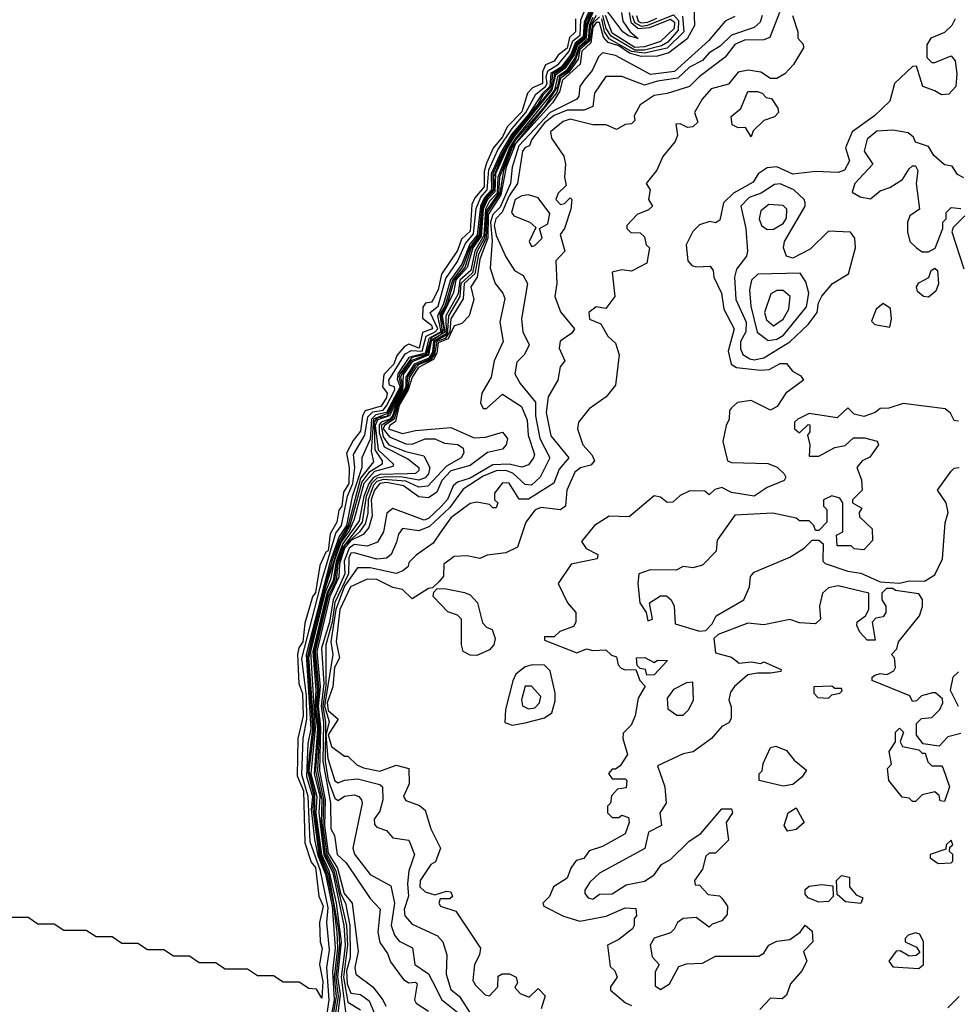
# Model space of a CAD drawing. Extents: x 2668140 to 2765664, y 823621 to 955240.
# Tile 177 of 256: x 2673118 to 2676027, y 903011 to 906062. Entities that reach past the tile are written whole.
import ezdxf

# ---------------------------------------------------------------- set-up
doc = ezdxf.new("R2010")
doc.units = 0

msp = doc.modelspace()

# ---------------------------------------------------------------- linework, layer by layer
at = {"layer": '0CON02XD'}
for points in [[(2674070.2, 902975), (2674077.6, 903025), (2674070, 903125), (2674078.7, 903178.7), (2674070.8, 903265), (2674075, 903310), (2674050.6, 903425), (2674018.9, 903515), (2674012.8, 903655), (2673993.3, 903723.3), (2673997, 903835), (2674008.3, 903895), (2674007.6, 903967.6), (2673993.2, 904083.2), (2674058.1, 904335), (2674098.6, 904471.4), (2674116.1, 904495), (2674134.3, 904585.7), (2674151.3, 904625), (2674156.7, 904675), (2674153.1, 904715), (2674187.8, 904775), (2674197.8, 904832.2), (2674213.1, 904846.9), (2674245, 904852.8), (2674255, 904865.5), (2674281.5, 904915), (2674280, 904925), (2674265, 904930), (2674262.3, 904945), (2674312.9, 905027.1), (2674332.6, 905037.4), (2674366, 905035), (2674378, 905082), (2674406, 905095), (2674414.1, 905105), (2674390.8, 905155), (2674415.7, 905175), (2674439.4, 905260.6), (2674475, 905313.5), (2674500.6, 905369.4), (2674525, 905398.8), (2674532.7, 905477.3), (2674547.3, 905512.7), (2674567.7, 905535), (2674572.3, 905597.7), (2674600.4, 905659.6), (2674644.7, 905725), (2674687.6, 905775), (2674718.4, 905831.6), (2674748.1, 905855), (2674753.7, 905865), (2674750.4, 905885), (2674755.6, 905904.4), (2674788.1, 905925), (2674821.9, 905965), (2674832.5, 905997.5), (2674855.9, 906015), (2674857.7, 906062.3), (2674881.1, 906118.9)], [(2674889, 906101), (2674868.1, 906055), (2674865, 906009.8), (2674840, 905990), (2674827.1, 905955), (2674796.2, 905915), (2674764.5, 905895.5), (2674761.9, 905855), (2674737.3, 905832.7), (2674695, 905769), (2674643, 905707), (2674609.2, 905650.8), (2674580.2, 905585), (2674580.9, 905535), (2674558.6, 905511.4), (2674546.3, 905485), (2674536.5, 905395), (2674513.6, 905366.4), (2674488.8, 905305), (2674453.9, 905256.1), (2674430.8, 905179.2), (2674413.8, 905145), (2674423.8, 905095), (2674386.8, 905075), (2674375, 905028.8), (2674324.4, 905015.6), (2674290.8, 904965), (2674288.1, 904948.1), (2674297.7, 904925), (2674255.4, 904845), (2674222.5, 904837.5), (2674209.1, 904825), (2674205, 904762.5), (2674178.9, 904705), (2674179.2, 904675), (2674149.3, 904585), (2674130.9, 904495), (2674108.9, 904461.1), (2674079.7, 904380.3), (2674006.5, 904095), (2674020.9, 903865), (2674011, 903819), (2674007.3, 903717.3), (2674025.6, 903655), (2674022.3, 903615), (2674031.7, 903521.7), (2674042.1, 903472.1), (2674066, 903415), (2674087, 903315), (2674096.7, 903186.7), (2674087.5, 903112.5), (2674093.2, 903025), (2674083.4, 902975)], [(2675208, 906105), (2675210, 906045), (2675187.1, 906002.9), (2675130.6, 905959.4), (2675095, 905949.5), (2675045, 905948.3), (2675008.7, 905958.7), (2674975, 905981.1), (2674942, 905992), (2674928.1, 906008.1), (2674915, 906053.8), (2674905, 906053.6), (2674895, 906038.2), (2674889, 905991), (2674860.3, 905965), (2674856, 905925), (2674800.5, 905875), (2674791.5, 905838.5), (2674769.4, 905805), (2674655, 905678.1), (2674626.3, 905605), (2674610, 905520), (2674570.7, 905459.3), (2674569, 905385), (2674545, 905320), (2674535.9, 905264.1), (2674516.2, 905235), (2674526.2, 905195), (2674511.2, 905145), (2674488.8, 905121.2), (2674476.7, 905116.7), (2674465, 905113.8), (2674446.5, 905073.5), (2674415, 905060.8), (2674410.8, 905029.2), (2674400.9, 905009.1), (2674354.4, 904985), (2674334.4, 904955), (2674322.7, 904915), (2674295, 904867.6), (2674282.7, 904817.3), (2674265.7, 904805), (2674261.9, 904795), (2674305, 904780), (2674345, 904789.2), (2674455, 904798.8), (2674526.8, 904766.8), (2674561.7, 904768.3), (2674615, 904783.8), (2674630, 904765), (2674626.2, 904745), (2674615, 904731.2), (2674568.8, 904721.2), (2674515, 904680.6), (2674455, 904664.4), (2674426.5, 904635), (2674411.3, 904598.7), (2674385, 904580.8), (2674355, 904584.2), (2674307.8, 904617.8), (2674255, 904627.9), (2674234.5, 904625), (2674218, 904605), (2674207.6, 904575), (2674210.8, 904525), (2674200.7, 904489.3), (2674182.6, 904467.4), (2674145, 904449), (2674125.4, 904425), (2674109.5, 904375), (2674107.6, 904335), (2674080.1, 904275), (2674039.3, 904105), (2674050.1, 903995), (2674044, 903935), (2674051.1, 903871.1), (2674047.7, 903735), (2674065.2, 903645), (2674062.8, 903565), (2674075, 903479.2), (2674103, 903433), (2674124.6, 903355), (2674148.6, 903325), (2674167.5, 903175), (2674156.7, 903125), (2674160, 903105), (2674213.3, 903065), (2674243.8, 903025), (2674253.3, 903005)], [(2674892.6, 906097.4), (2674872.3, 906055), (2674866.3, 906005), (2674842.3, 905987.7), (2674830.7, 905955), (2674801.4, 905915), (2674770, 905895), (2674766, 905854), (2674740.6, 905829.4), (2674725, 905801.9), (2674650.1, 905709.9), (2674609.3, 905640.7), (2674584.7, 905585), (2674585.9, 905535), (2674561.4, 905508.6), (2674550.4, 905485), (2674541, 905395), (2674513.5, 905356.5), (2674492, 905298), (2674459.4, 905255), (2674435.9, 905175), (2674420.3, 905149.7), (2674428.2, 905095), (2674393.3, 905076.7), (2674377.2, 905025), (2674334.1, 905015.9), (2674297, 904965), (2674293.5, 904955), (2674301.7, 904925), (2674258.2, 904841.8), (2674214.9, 904825), (2674207.5, 904725), (2674215, 904692.5), (2674175, 904641.5), (2674136.4, 904495), (2674109.2, 904450.8), (2674085.6, 904385), (2674042.3, 904227.7), (2674009.7, 904085), (2674026.3, 903865), (2674010.4, 903735), (2674030.2, 903655), (2674027.2, 903617.2)], [(2674891.9, 906088.1), (2674873.7, 906046.3), (2674870.3, 906005), (2674844.7, 905985.3), (2674834.4, 905955), (2674805, 905913.2), (2674775.5, 905894.6), (2674768.4, 905851.6), (2674648.1, 905701.9), (2674609.2, 905630.8), (2674586.7, 905575), (2674589.7, 905535), (2674564, 905506), (2674552.3, 905477.7), (2674545.4, 905394.6), (2674517.8, 905355), (2674497.9, 905295), (2674465.1, 905255), (2674441, 905175), (2674423.8, 905146.2), (2674432.9, 905105), (2674425, 905087.1), (2674391.5, 905068.5), (2674382.3, 905025), (2674330.5, 905005), (2674302.4, 904965), (2674299.2, 904955), (2674305.5, 904925), (2674265, 904844.8), (2674255, 904832.9), (2674225, 904827.6), (2674216.6, 904815), (2674219.4, 904729.4), (2674241.9, 904695), (2674241.4, 904685), (2674200.7, 904659.3), (2674179.2, 904630.8), (2674141.7, 904495), (2674109.3, 904440.7), (2674061.6, 904288.4), (2674013.9, 904085), (2674030.3, 903865), (2674015.1, 903735), (2674032, 903665), (2674032.1, 903605), (2674049.6, 903475), (2674075.3, 903415), (2674107.1, 903235), (2674109.4, 903195), (2674098.3, 903095), (2674105.9, 903035), (2674095.2, 902975)], [(2674894.9, 906085.1), (2674876.9, 906045), (2674874.3, 906005), (2674847, 905983), (2674836.9, 905953.1), (2674808.3, 905911.7), (2674779.1, 905890.9), (2674768.2, 905845), (2674650.4, 905699.6), (2674629.5, 905665), (2674593.2, 905585), (2674591.2, 905528.8), (2674568, 905505), (2674555.3, 905475), (2674548.3, 905391.7), (2674522.7, 905355), (2674505.4, 905294.6), (2674470.7, 905255), (2674463.2, 905216.8), (2674428.3, 905145), (2674435.6, 905094.4), (2674393.9, 905066.1), (2674385, 905022.6), (2674335, 905002.7), (2674307.1, 904962.9), (2674304.7, 904915), (2674264.7, 904835.3), (2674227.6, 904822.4), (2674220.1, 904805), (2674229.6, 904729.6), (2674277.1, 904685), (2674275, 904677.5), (2674218.2, 904661.9), (2674184.9, 904625.1), (2674155.2, 904515), (2674140.3, 904479.7), (2674115, 904444.8), (2674092.8, 904385), (2674082.1, 904327.9), (2674064.2, 904285.8), (2674019.7, 904105), (2674034.3, 903865), (2674020.9, 903725), (2674039.5, 903655), (2674036.5, 903605), (2674053.4, 903475), (2674076.1, 903426.1), (2674099.6, 903325), (2674114.9, 903204.9), (2674103.6, 903096.4), (2674111.2, 903041.2), (2674103.5, 902975)], [(2674905, 906075.2), (2674887.8, 906045), (2674881.6, 905998.4), (2674853.8, 905976.2), (2674841.5, 905938.5), (2674816.9, 905903.1), (2674791.6, 905885), (2674784.8, 905855.2), (2674745.8, 905795), (2674655, 905690.7), (2674640.4, 905665), (2674605.9, 905575), (2674602.3, 905525), (2674565, 905470.9), (2674559.1, 905385), (2674535, 905343.3), (2674521.7, 905278.3), (2674485.7, 905245), (2674483, 905205), (2674447.1, 905145), (2674443.6, 905086.4), (2674405.2, 905065), (2674400.7, 905029.3), (2674389, 905011), (2674345, 904991.7), (2674320.7, 904955), (2674317.5, 904922.5), (2674290.3, 904875), (2674273.7, 904826.3), (2674239, 904805), (2674245, 904769.4), (2674262.9, 904745), (2674315.7, 904724.3), (2674371.2, 904711.2), (2674390, 904675), (2674385.8, 904655), (2674375, 904642.9), (2674355, 904635.6), (2674305.2, 904645.2), (2674255.5, 904645.5), (2674225, 904641.6), (2674209.1, 904625), (2674192.7, 904585), (2674179.4, 904505), (2674117.6, 904425), (2674100.7, 904375), (2674094.2, 904325), (2674073.9, 904285), (2674030.6, 904105), (2674041.1, 903985), (2674036.6, 903925), (2674044.4, 903865), (2674035.7, 903735), (2674054.6, 903645.4), (2674052.4, 903575), (2674065.4, 903475), (2674092.1, 903425), (2674131.5, 903255), (2674134.5, 903195), (2674121.6, 903095), (2674135, 903018), (2674175, 902993.8)], [(2674915, 906071.1), (2674895, 906051.9), (2674884.5, 905995.5), (2674855, 905970), (2674849.4, 905940.6), (2674820.4, 905899.6), (2674795, 905880), (2674782.8, 905837.2), (2674645, 905666.9), (2674617.4, 905595), (2674606.4, 905523.6), (2674567.5, 905465), (2674563.7, 905385), (2674540.2, 905335), (2674529.3, 905275), (2674495.5, 905245), (2674492.4, 905197.6), (2674455, 905135.7), (2674451.9, 905095), (2674437.6, 905075), (2674411.2, 905065), (2674403.8, 905025), (2674392.1, 905007.9), (2674355.9, 904994.1), (2674345, 904982.5), (2674327, 904955), (2674320.2, 904919.8), (2674293.7, 904875), (2674279.2, 904825), (2674248.7, 904805), (2674245.3, 904795), (2674265, 904769.4), (2674315, 904748.6), (2674335, 904747.5), (2674375, 904764), (2674405, 904764), (2674435, 904750), (2674475.9, 904745.9), (2674492.5, 904735), (2674495, 904720), (2674486.7, 904705), (2674440.9, 904679.1), (2674383.1, 904616.9), (2674355.8, 904614.2), (2674315, 904632.7), (2674245, 904638), (2674225, 904631.6), (2674215, 904620), (2674198.3, 904575), (2674197.6, 904532.4), (2674189.7, 904500.3), (2674171.5, 904475), (2674125, 904433), (2674104.5, 904375), (2674099.2, 904325), (2674075, 904275.4), (2674034.3, 904105), (2674045.4, 903985.4), (2674040.2, 903935), (2674047.8, 903865), (2674041.6, 903735), (2674059.9, 903645), (2674057.7, 903565), (2674070.5, 903475), (2674098.3, 903425), (2674112.8, 903355), (2674127.9, 903325), (2674141.4, 903255), (2674142.7, 903155), (2674131.7, 903115), (2674133.2, 903075), (2674145, 903046.2), (2674175, 903041.2), (2674201.7, 903021.7), (2674217.5, 902985)], [(2675335, 906072.5), (2675305, 906057.5), (2675253.2, 905996.8), (2675148.2, 905901.8), (2675073, 905893), (2674965, 905951.2), (2674925, 905960), (2674912.6, 905947.4), (2674893.1, 905905), (2674868, 905875), (2674854.2, 905855.8), (2674851.2, 905825), (2674845, 905816.7), (2674762.1, 905775), (2674665, 905671.5), (2674644.7, 905605), (2674639.6, 905555), (2674608.1, 905481.9), (2674585, 905458.8), (2674577.2, 905435), (2674583.3, 905376.7), (2674577, 905293), (2674592.5, 905245), (2674616, 905215), (2674621.7, 905198.3), (2674606.7, 905125), (2674616.7, 905065), (2674588.8, 905005), (2674580, 904955), (2674551.2, 904905), (2674546.7, 904875), (2674555, 904857.5), (2674565, 904857.5), (2674615, 904902.5), (2674673.9, 904863.9), (2674691.2, 904821.2), (2674694, 904775), (2674713.8, 904715), (2674711.2, 904705), (2674695, 904683.3), (2674675, 904676.2), (2674635.5, 904685.5), (2674585, 904682.7), (2674515, 904641.8), (2674475, 904629.4), (2674462.1, 904617.9), (2674444.7, 904575.3), (2674425, 904554.4), (2674385, 904516.7), (2674371.7, 904511.7), (2674275, 904547.5), (2674256.4, 904533.6), (2674246, 904475), (2674227.1, 904442.9), (2674195, 904431.1), (2674155, 904436.4), (2674139.7, 904425), (2674123.8, 904385), (2674126.4, 904345), (2674089.8, 904265), (2674078.4, 904195), (2674054, 904115), (2674061.1, 904005), (2674052.7, 903935), (2674060.1, 903885), (2674058.4, 903765), (2674082.2, 903635), (2674082.7, 903555), (2674094.3, 903534.3), (2674102.5, 903475), (2674130, 903450), (2674205, 903338.8), (2674235.9, 903305.9), (2674228, 903235), (2674235, 903202.5), (2674258.3, 903168.3), (2674267.5, 903142.5), (2674308.3, 903088.3), (2674325, 903077.5), (2674345, 903080), (2674350, 903075), (2674342.5, 903025), (2674347.5, 903015), (2674385, 902990)], [(2675420, 906075), (2675413.3, 906055), (2675395, 906038.8), (2675325, 906014.2), (2675289.1, 905980.9), (2675255, 905960), (2675234.3, 905935.7), (2675194, 905915), (2675158.5, 905881.5), (2675095, 905872.5), (2675055, 905859.2), (2674985, 905886.7), (2674935, 905886.2), (2674900, 905835), (2674895, 905793.3), (2674867.7, 905782.3), (2674815, 905781.9), (2674774.7, 905765.3), (2674745, 905742.9), (2674705, 905690), (2674698.3, 905671.7), (2674685, 905666.7), (2674676.7, 905655), (2674661.4, 905555), (2674635, 905517.1), (2674613.6, 905466.4), (2674594.4, 905445), (2674589.4, 905425), (2674595, 905393.3), (2674625, 905327.5), (2674652.5, 905285), (2674679.3, 905269.3), (2674692.5, 905245), (2674674, 905135), (2674678, 905095), (2674697.5, 905055), (2674682.5, 905025), (2674659.3, 905000.7), (2674653.3, 904965), (2674670, 904935), (2674717.3, 904877.3), (2674717.1, 904835), (2674730.8, 904765), (2674761.2, 904705), (2674731.2, 904645), (2674705, 904620), (2674685, 904622), (2674646.9, 904656.9), (2674625, 904665.6), (2674595, 904664.3), (2674555, 904648.1), (2674492.4, 904607.6), (2674450.2, 904549.8), (2674388.3, 904491.7), (2674355, 904478), (2674305, 904486.2), (2674292.3, 904467.7), (2674286.2, 904443.8), (2674270, 904405), (2674255, 904393.8), (2674225, 904391.2), (2674155, 904410), (2674145, 904408.8), (2674138.6, 904395), (2674138, 904345), (2674095, 904256.9), (2674086.5, 904195), (2674067.1, 904125), (2674067.7, 903997.7), (2674057.6, 903935), (2674066.7, 903885), (2674064.9, 903764.8), (2674075, 903706), (2674095, 903650), (2674105, 903642.5), (2674125, 903656.2), (2674155, 903660), (2674170, 903655), (2674177.5, 903645), (2674180, 903635), (2674151.2, 903495), (2674156.1, 903476.1), (2674205, 903413.3), (2674268.3, 903378.3), (2674280, 903325), (2674270, 903255), (2674280, 903225), (2674295, 903206.7), (2674336.2, 903186.2), (2674343.3, 903135), (2674385.7, 903105.7), (2674409.3, 903060.7), (2674425.8, 903025.8), (2674477.5, 902985)], [(2675513.8, 906075), (2675530, 906025), (2675530, 906005), (2675547, 905987), (2675547.5, 905975), (2675516.4, 905923.6), (2675490, 905895), (2675465, 905880), (2675445, 905880), (2675415, 905900), (2675376.4, 905906.4), (2675345, 905900), (2675315, 905862.5), (2675261.7, 905848.3), (2675233.6, 905816.4), (2675210, 905775), (2675220, 905745), (2675205, 905730), (2675188.3, 905728.3), (2675165, 905740), (2675151.7, 905738.3), (2675157.5, 905705), (2675150, 905685), (2675111.7, 905638.3), (2675093.6, 905596.4), (2675060, 905555), (2675072.5, 905535), (2675067.5, 905505), (2675080, 905485), (2675067, 905473), (2675031.7, 905458.3), (2675000, 905425), (2675000, 905415), (2675013, 905403), (2675041.7, 905401.7), (2675055, 905390), (2675060, 905365), (2675070, 905355), (2675061.7, 905308.3), (2675015, 905283.3), (2674985, 905287.5), (2674955, 905280), (2674962.5, 905205), (2674935, 905167.5), (2674905, 905172.5), (2674882.5, 905155), (2674884.1, 905134.1), (2674920, 905120), (2674941.7, 905081.7), (2674965, 905060), (2674976.4, 905023.6), (2674965, 904930), (2674936.4, 904893.6), (2674883.6, 904856.4), (2674850, 904815), (2674847.5, 904795), (2674863.3, 904745), (2674893, 904713), (2674900, 904695), (2674888.3, 904681.7), (2674856.1, 904673.9), (2674839.3, 904660.7), (2674813.8, 904605), (2674810, 904555), (2674795, 904543.3), (2674735, 904551.2), (2674716.1, 904543.9), (2674686.7, 904505), (2674661.7, 904428.3), (2674625, 904410), (2674567, 904403), (2674545, 904392.5), (2674505, 904401.2), (2674465, 904398.8), (2674432.5, 904375), (2674431.7, 904338.3), (2674418.3, 904321.7), (2674398.3, 904301.7), (2674385, 904300), (2674335, 904267.5), (2674305, 904296.7), (2674275, 904303.3), (2674225, 904328), (2674195, 904328.8), (2674144.2, 904305), (2674110.4, 904235), (2674099.5, 904135), (2674110, 904085), (2674094.6, 904055), (2674088.5, 903995), (2674071.7, 903945), (2674075, 903922.2), (2674106, 903895), (2674075, 903846.7), (2674085, 903810), (2674125, 903780), (2674135, 903780), (2674162.9, 903752.9), (2674184.3, 903744.3), (2674235, 903734), (2674285, 903752), (2674325, 903742.5), (2674325.8, 903694.2), (2674307.5, 903655), (2674315, 903642.5), (2674357.7, 903627.7), (2674375, 903612.5), (2674392.5, 903555), (2674422.5, 903495), (2674407, 903453), (2674392.5, 903445), (2674360, 903395), (2674358.8, 903375), (2674375, 903360), (2674405, 903350), (2674441.7, 903361.7), (2674455, 903360), (2674460, 903345), (2674451.7, 903338.3), (2674421.7, 903338.3), (2674417.5, 903325), (2674422.5, 903315), (2674470, 903300), (2674546.2, 903185), (2674543.3, 903165), (2674528, 903135), (2674522.5, 903085), (2674530.7, 903070.7), (2674560.7, 903040.7), (2674575, 903037.5), (2674600, 903065), (2674601.2, 903098.8), (2674613.8, 903106.2), (2674636.1, 903106.1), (2674657.5, 903095), (2674661.7, 903078.3), (2674653, 903063), (2674670, 903045), (2674697, 903033), (2674725, 903060), (2674747, 903037), (2674735, 902997.5)], [(2674895, 906069.6), (2674883.7, 906045), (2674881.1, 906005), (2674851.6, 905978.4), (2674840.3, 905945), (2674812.8, 905905), (2674785.2, 905885), (2674776.3, 905843.7), (2674654.6, 905695.4), (2674636.6, 905665), (2674600.1, 905575), (2674598.1, 905525), (2674575, 905500.2), (2674562.5, 905475), (2674556.6, 905393.4), (2674529.4, 905345), (2674516.7, 905285), (2674482.9, 905255), (2674477.2, 905212.8), (2674439.3, 905145), (2674440.6, 905089.4), (2674401.1, 905065), (2674397.5, 905032.5), (2674386.4, 905013.6), (2674341.3, 904995), (2674314.9, 904955.1), (2674314.8, 904925), (2674285, 904871.1), (2674273.4, 904835), (2674265.6, 904824.4), (2674238.4, 904815), (2674232.6, 904807.4), (2674232.5, 904782.5), (2674248.5, 904738.5), (2674321.7, 904701.7), (2674355.8, 904675), (2674356, 904665), (2674345, 904656), (2674320, 904655)], [(2675173.1, 906073.1), (2675176.9, 906025), (2675125.3, 905974.7), (2675055, 905958.3), (2675014.1, 905964.1), (2674945, 906003.3), (2674931.4, 906025), (2674922.7, 906065)], [(2675016.5, 906075), (2675024, 906054), (2675045, 906042.6), (2675065, 906045.2), (2675145, 906077.7), (2675160.1, 906060.1), (2675159.7, 906030.2), (2675126.7, 905993.3), (2675108, 905982), (2675055, 905968.3), (2675025, 905968.4), (2674951.2, 906011.2), (2674936.5, 906035), (2674925.6, 906075)], [(2675007.5, 906085), (2675012.9, 906055), (2675035, 906035.7), (2675071.6, 906038.4), (2675135, 906064.5), (2675147.7, 906055), (2675146.9, 906035), (2675104.2, 905995), (2675055, 905978.4), (2675025, 905976.7), (2674955, 906021.1), (2674933.6, 906075)], [(2674983.5, 906085), (2674987.5, 906057.5), (2675010.8, 906025), (2675035, 906004.4), (2675005, 906012.2), (2674988, 906025), (2674934.9, 906094.8)], [(2675473.8, 906085), (2675443, 906007), (2675425, 906000), (2675365, 905999.2), (2675335, 905986), (2675305, 905946.2), (2675224.2, 905885.8), (2675194.1, 905855.9), (2675125, 905833.3), (2675085, 905827.5), (2675041.7, 905798.3), (2675022.5, 905765), (2675025, 905750), (2675015, 905740), (2674995, 905737.5), (2674968.3, 905721.7)], [(2675029.6, 906075), (2675035, 906058.1), (2675045, 906053.1), (2675065, 906054.8), (2675092.7, 906067.3)], [(2674841.2, 906065), (2674841.2, 906025), (2674822.3, 906007.7), (2674815, 905973.8), (2674787.3, 905952.7), (2674775, 905934.2), (2674747.7, 905922.3), (2674738.8, 905901.2), (2674739.2, 905865), (2674708.3, 905851.7), (2674692.5, 905835), (2674675, 905776.7), (2674629.2, 905730.8), (2674615, 905700), (2674585.5, 905664.5), (2674565, 905617.5), (2674557.8, 905592.2), (2674557.8, 905545), (2674529.2, 905510.8), (2674520, 905490), (2674515, 905407.5), (2674488, 905382), (2674475, 905347.5), (2674425.7, 905274.3), (2674415.6, 905225), (2674400, 905195), (2674395, 905187.5), (2674376.2, 905183.8), (2674368, 905172), (2674367.3, 905137.3), (2674395, 905116), (2674397.5, 905105), (2674367, 905093), (2674356.9, 905045), (2674325, 905056.7), (2674310.6, 905049.4), (2674287.7, 905022.3), (2674278, 904995), (2674247.5, 904962.5), (2674243.3, 904925), (2674257.5, 904905), (2674255, 904891.2), (2674239.2, 904865), (2674189.5, 904850.5), (2674181.2, 904835), (2674175, 904787.5), (2674151.7, 904758.3), (2674131.2, 904718.8), (2674140, 904675), (2674138.1, 904625), (2674122, 904598), (2674116.9, 904555), (2674107.1, 904542.9), (2674101.2, 904505), (2674080.8, 904469.2), (2674075, 904416.7), (2674067.1, 904412.9), (2674048.8, 904371.2), (2674035, 904287.5), (2674025.6, 904274.4), (2674002.5, 904192.5), (2673996.1, 904135), (2673983.8, 904116.2), (2673979.2, 904095), (2673983.3, 904005), (2673995.4, 903974.6), (2673997.1, 903905), (2673980, 903835), (2673978.8, 903718.8), (2673997.6, 903672.4), (2674001.7, 903511.7), (2674022, 903452), (2674035.4, 903435), (2674045.9, 903345.9), (2674059.2, 903315), (2674048, 903265), (2674050, 903205), (2674056.2, 903185), (2674048, 903135), (2674057.7, 903082.3), (2674055, 903030), (2674038.3, 903058.3), (2674015, 903060), (2673985, 903080), (2673935, 903080), (2673905, 903100), (2673855, 903100), (2673825, 903120), (2673755, 903120), (2673725, 903140), (2673675, 903140), (2673645, 903160), (2673595, 903160), (2673565, 903180), (2673515, 903180), (2673485, 903200), (2673435, 903200), (2673405, 903220), (2673355, 903220), (2673325, 903240), (2673255, 903240), (2673225, 903260), (2673175, 903260), (2673145, 903280), (2673095, 903280)], [(2676017.5, 906065), (2676007.5, 906045), (2675985, 906022.5), (2675942.5, 906005), (2675930, 905985), (2675930, 905945), (2675945, 905930), (2675955, 905930), (2676005, 905950), (2676017.5, 905935), (2676022.5, 905895), (2676020, 905855), (2675998.3, 905831.7), (2675975, 905830), (2675955, 905842.5), (2675917.5, 905855), (2675898.3, 905918.3), (2675885, 905917.5), (2675830, 905865), (2675815, 905810), (2675767.5, 905765), (2675698.8, 905715), (2675677.5, 905665), (2675690, 905625), (2675675, 905596.7), (2675655, 905588.8), (2675585, 905592.5), (2675515, 905583.3), (2675465, 905606.7), (2675435, 905603.8), (2675406.7, 905585), (2675391.2, 905558.8), (2675331.2, 905525), (2675300, 905495), (2675288.3, 905441.7), (2675275, 905432.5), (2675257, 905437), (2675225, 905426.7), (2675204.2, 905405.8), (2675184, 905365), (2675188.8, 905315), (2675201.2, 905301.2), (2675215, 905296.2), (2675258.8, 905298.8), (2675267.5, 905285), (2675270, 905265), (2675293.8, 905215), (2675301.2, 905165), (2675332.5, 905105), (2675313.8, 905035), (2675323.3, 904995), (2675340, 904985), (2675414.1, 904975.9), (2675441.7, 904978.3), (2675475, 904997.5), (2675495, 904997.5), (2675513.6, 904973.6), (2675539.3, 904959.3), (2675547.5, 904945), (2675492.5, 904905), (2675465.9, 904864.1), (2675445, 904852.5), (2675385, 904882.5), (2675343.6, 904876.4), (2675325, 904860), (2675318.3, 904851.7), (2675317.5, 904825), (2675307.5, 904805), (2675297.5, 904755), (2675312.5, 904695), (2675325, 904690), (2675437, 904687), (2675466.1, 904676.1), (2675487.5, 904655), (2675492.5, 904645), (2675487.5, 904635), (2675435, 904612.5), (2675395, 904586.2), (2675325, 904597.5), (2675295, 904612.5), (2675273, 904607), (2675255, 904590), (2675241.7, 904601.7), (2675195, 904602.5), (2675165, 904587.5), (2675143, 904567), (2675125, 904566.7), (2675105, 904583.3), (2675085, 904586.7), (2675007.7, 904522.3), (2674945, 904523.8), (2674900, 904495), (2674860, 904445), (2674873.6, 904423.6), (2674910, 904405), (2674908.3, 904391.7), (2674827.5, 904375), (2674787.5, 904315), (2674816.7, 904255), (2674842.5, 904225), (2674842.5, 904195), (2674835, 904182.5), (2674793, 904167), (2674775, 904150), (2674745, 904150), (2674745, 904140), (2674845, 904100), (2674875, 904112.5), (2674895, 904107.5), (2674935, 904110), (2674953, 904093), (2674968.3, 904088.3), (2674973, 904063), (2674983, 904053), (2674995, 904047.5), (2675028.3, 904048.3), (2675040, 904015), (2675057, 903997), (2675035, 903960), (2675026.2, 903905), (2675013.6, 903876.4), (2674988.3, 903851.7), (2674987.5, 903835), (2675002.5, 903785), (2674979.3, 903750.7), (2674965, 903740), (2674955, 903740), (2674943.6, 903726.4), (2674955, 903710), (2674995, 903710), (2675000, 903705), (2674998.3, 903681.7), (2674971.7, 903678.3)], [(2675385, 905700), (2675368.3, 905728.3), (2675345, 905727.5), (2675327, 905737), (2675323, 905763), (2675353, 905787), (2675375, 905840), (2675405, 905840), (2675420, 905835), (2675431.7, 905821.7), (2675448.3, 905818.3), (2675468.3, 905788.3), (2675470, 905775), (2675458.3, 905761.7), (2675425, 905750), (2675391.7, 905718.3), (2675385, 905700)], [(2674968.3, 905721.7), (2674936.4, 905736.4), (2674895, 905736.7), (2674825, 905754), (2674803, 905747), (2674763.8, 905715), (2674766.7, 905695), (2674805, 905640), (2674810, 905615), (2674806.7, 905575), (2674811.7, 905548.3), (2674787.5, 905525), (2674780, 905505), (2674795, 905490), (2674807, 905493), (2674825, 905510), (2674830, 905505), (2674826.7, 905475), (2674806.7, 905415), (2674793.6, 905396.4), (2674807.5, 905345), (2674780, 905315), (2674783.3, 905245), (2674777.5, 905205), (2674795, 905157.5), (2674837.5, 905105), (2674829.3, 905090.7), (2674793.8, 905066.2), (2674790, 905045), (2674807.5, 905005), (2674793.6, 904986.4), (2674786.7, 904945), (2674755.9, 904894.1), (2674750, 904845), (2674765, 904772.5), (2674820, 904705), (2674790.3, 904669.7), (2674773.9, 904626.1), (2674695, 904576.2), (2674666.4, 904576.4), (2674635, 904626.7), (2674615, 904627.5), (2674590, 904595), (2674590, 904575), (2674600, 904565), (2674595, 904550), (2674585, 904550), (2674575, 904560), (2674535, 904567.5), (2674515, 904563.3), (2674455, 904518.8), (2674423.3, 904475), (2674399.5, 904440.5), (2674347, 904403), (2674325, 904380), (2674322.5, 904367.5), (2674305.9, 904354.1), (2674285, 904346), (2674205, 904364.3), (2674165.8, 904364.2), (2674125, 904307.1), (2674098.3, 904235), (2674083.1, 904135), (2674089.1, 904095), (2674063.2, 903935), (2674078, 903888), (2674067.7, 903845), (2674073.5, 903773.5), (2674095, 903703.3), (2674105, 903697.5), (2674125, 903706.2), (2674165, 903710), (2674235, 903692.5), (2674242.5, 903685), (2674243.8, 903645), (2674235, 903610), (2674217.5, 903585), (2674218.3, 903568.3), (2674225, 903560), (2674255, 903550), (2674275, 903527.5), (2674325, 903520), (2674342.5, 903475), (2674324.2, 903425), (2674320, 903385), (2674323.9, 903346.1), (2674310, 903305), (2674312, 903285), (2674335, 903260), (2674413.6, 903223.6), (2674430, 903205), (2674442.5, 903165), (2674440, 903105), (2674455, 903057.5), (2674481.2, 903035), (2674533.3, 902955)], [(2676045, 905572.5), (2676025, 905582.5), (2676008.3, 905608.3), (2675985, 905612.5), (2675951.7, 905641.7), (2675935, 905670), (2675895, 905682.5), (2675888.3, 905698.3), (2675871.7, 905711.7), (2675825, 905720), (2675775, 905716.7), (2675745, 905692.5), (2675736.2, 905655), (2675762.5, 905615), (2675706.7, 905555), (2675698.3, 905528.3), (2675723.6, 905513.6), (2675755, 905507.5), (2675785, 905532.5), (2675815, 905542.5), (2675855, 905567.5), (2675875, 905600), (2675885, 905610), (2675895, 905610), (2675902.5, 905595), (2675896.7, 905555), (2675907.5, 905475), (2675877.5, 905455), (2675870, 905435), (2675870, 905405), (2675877.5, 905375), (2675897.5, 905355), (2675915, 905343.3), (2675935, 905343.3), (2675955.9, 905354.1), (2675980, 905415), (2675980, 905435), (2675990, 905445), (2675990, 905465), (2676005, 905480), (2676035, 905477.5)], [(2675395, 905008), (2675425, 905014.2), (2675505, 905064), (2675562.3, 905117.7), (2675590, 905155), (2675594.2, 905185), (2675604.2, 905205.8), (2675637.5, 905245), (2675686.7, 905275), (2675708.8, 905355), (2675706.7, 905385), (2675693.6, 905403.6), (2675625, 905407.5), (2675568.3, 905351.7), (2675515, 905323.8), (2675495, 905330), (2675486, 905355), (2675488.8, 905375), (2675552.5, 905485), (2675552.5, 905495), (2675550, 905505), (2675517.5, 905535), (2675475, 905553.8), (2675458.3, 905551.7), (2675416.7, 905525), (2675378.8, 905511.2), (2675353.8, 905485), (2675369.2, 905415), (2675373.8, 905345), (2675370.7, 905329.3), (2675340.5, 905289.5), (2675333.8, 905265), (2675337.5, 905195), (2675370, 905125), (2675368.6, 905095), (2675352.9, 905065), (2675352.7, 905042.7), (2675360, 905025), (2675381.2, 905011.2), (2675395, 905008)], [(2674705, 905360), (2674715, 905362.5), (2674737.5, 905385), (2674730, 905415), (2674755, 905430), (2674761.7, 905461.7), (2674725, 905510), (2674695, 905520), (2674675, 905516.7), (2674653.8, 905505), (2674642.5, 905465), (2674650, 905455), (2674700, 905435), (2674718.3, 905418.3), (2674697.5, 905375), (2674705, 905360)], [(2675435, 905412.5), (2675455, 905413.3), (2675485, 905431.2), (2675495, 905447.5), (2675496, 905475), (2675485, 905486.2), (2675440.7, 905489.3), (2675415, 905470), (2675410, 905445), (2675417.5, 905425), (2675435, 905412.5)], [(2676047.5, 905455), (2676011.7, 905418.3), (2676007.5, 905405), (2676045, 905290)], [(2675438.3, 905068.3), (2675465, 905072.5), (2675485.8, 905085), (2675556.9, 905173.1), (2675563.8, 905215), (2675555, 905250), (2675537, 905277), (2675406.4, 905273.6), (2675386.7, 905255), (2675380, 905225), (2675384.2, 905175), (2675404.2, 905094.2), (2675438.3, 905068.3)], [(2675935, 905202.5), (2675920, 905205), (2675900.7, 905220.7), (2675897.5, 905235), (2675905, 905247.5), (2675936.4, 905263.6), (2675943.3, 905285), (2675955, 905292.5), (2675962.5, 905285), (2675966.4, 905243.6), (2675958.3, 905221.7), (2675935, 905202.5)], [(2675455, 905113.8), (2675485, 905134), (2675502, 905165), (2675506.7, 905205), (2675485, 905223.3), (2675465, 905223.3), (2675446.7, 905213.3), (2675426.7, 905155), (2675432.7, 905132.7), (2675455, 905113.8)], [(2675815, 905110), (2675820, 905135), (2675817, 905167), (2675795, 905182.5), (2675772.5, 905165), (2675758.3, 905128.3), (2675768.3, 905118.3), (2675815, 905110)], [(2676028.3, 904818.3), (2676015, 904820), (2676003, 904843), (2675986.4, 904856.4), (2675857, 904873), (2675811.7, 904858.3), (2675785, 904857.5), (2675770, 904845), (2675735, 904832.5), (2675705, 904840), (2675685, 904860), (2675651.7, 904828.3), (2675565, 904842.5), (2675530, 904825), (2675520, 904815), (2675520, 904795), (2675535, 904782.5), (2675561.7, 904808.3), (2675567, 904807), (2675567.5, 904785), (2675560, 904775), (2675567.5, 904745), (2675565, 904710), (2675595, 904710), (2675645, 904736.7), (2675677, 904743), (2675703, 904767), (2675736.7, 904766.7), (2675776.1, 904756.1), (2675780, 904745), (2675753, 904707), (2675730, 904695), (2675712.5, 904675), (2675727, 904637), (2675730, 904605), (2675700, 904575), (2675700, 904565), (2675728.3, 904548.3), (2675720, 904535), (2675721.7, 904521.7), (2675760, 904485), (2675761.7, 904448.3), (2675735, 904420), (2675705, 904422.5), (2675695, 904432.5), (2675651.7, 904431.7), (2675650, 904465), (2675670, 904475), (2675670, 904565), (2675660, 904580), (2675635, 904586.7), (2675610, 904575), (2675610, 904555), (2675620, 904545), (2675620, 904505), (2675595, 904480), (2675585, 904480), (2675580, 904495), (2675565, 904510), (2675535, 904510), (2675525, 904517.5), (2675453, 904533), (2675335, 904526.7), (2675280.5, 904449.5), (2675277.5, 904415), (2675235, 904372.5), (2675205, 904363.8), (2675175, 904367.5), (2675153, 904357), (2675072.7, 904357.3), (2675037.5, 904345), (2675033.8, 904315), (2675040, 904255), (2675060, 904225), (2675065, 904200), (2675080, 904205), (2675070, 904255), (2675105, 904277.5), (2675123, 904277), (2675137.5, 904265), (2675146.7, 904245), (2675150, 904190), (2675225, 904167.5)], [(2675225, 904167.5), (2675245, 904170), (2675265, 904190), (2675277.5, 904215), (2675362.5, 904265), (2675380, 904305), (2675383, 904337), (2675395, 904350), (2675505, 904396.7), (2675550, 904425), (2675575, 904450), (2675595, 904450), (2675608.3, 904438.3), (2675607.5, 904385), (2675615, 904377.5), (2675685, 904353.3), (2675725, 904347.5), (2675785, 904320), (2675845, 904316.7), (2675875, 904323.3), (2675923, 904323), (2675955, 904342.5), (2675978.3, 904391.7), (2675987, 904503), (2675996.2, 904535), (2675990, 904565), (2675962.5, 904605), (2676005, 904663.3), (2676015, 904672.5), (2676030, 904675)], [(2674320, 904655), (2674235, 904652.9), (2674215, 904643.3), (2674201, 904625), (2674185.5, 904585), (2674170.5, 904509.5), (2674120.4, 904439.6), (2674099.8, 904385), (2674089.9, 904325), (2674070.6, 904285), (2674026.8, 904105), (2674036.8, 903985), (2674033.2, 903925), (2674041.1, 903865), (2674031.2, 903725), (2674048.8, 903655), (2674045.7, 903604.3), (2674061.3, 903475), (2674088.5, 903418.5), (2674123.4, 903255), (2674127.3, 903195), (2674122.7, 903157.3), (2674114.6, 903095), (2674128, 902988)], [(2674535, 904092.5), (2674515, 904093.3), (2674493.3, 904105), (2674487.5, 904125), (2674487.5, 904205), (2674475, 904217.5), (2674445, 904227.5), (2674400, 904275), (2674401.7, 904288.3), (2674411.7, 904298.3), (2674435, 904300), (2674497, 904287), (2674515, 904280), (2674537.5, 904255), (2674553, 904193), (2674565, 904180), (2674583, 904173), (2674592.5, 904145), (2674587.5, 904125), (2674575, 904110), (2674535, 904092.5)], [(2676035, 903850), (2675995, 903840), (2675968.3, 903811.7), (2675918.3, 903818.3), (2675897.5, 903845), (2675898.3, 903881.7), (2675913, 903897), (2675945, 903900), (2675970, 903925), (2675980, 903945), (2675978.3, 903958.3), (2675957, 903977), (2675947, 903977), (2675913, 903967), (2675898.3, 903951.7), (2675885, 903950), (2675877, 903967), (2675760, 904015), (2675760, 904025), (2675768.3, 904031.7), (2675785, 904036.7), (2675806.4, 904033.6), (2675827.5, 904045), (2675832.5, 904055), (2675830, 904085), (2675820, 904095), (2675837, 904113), (2675842.5, 904135), (2675906.7, 904215), (2675916.1, 904243.9), (2675916.1, 904266.1), (2675905, 904283.3), (2675833.3, 904293.3), (2675825, 904300), (2675805, 904300), (2675790, 904285), (2675790, 904265), (2675802.5, 904245), (2675802.5, 904225), (2675795, 904212.5), (2675771.7, 904208.3), (2675760, 904195), (2675770, 904140), (2675745, 904140), (2675722.5, 904165), (2675713.3, 904185), (2675713.9, 904196.1), (2675740, 904215), (2675750, 904235), (2675750, 904285), (2675655, 904308), (2675625, 904302), (2675606.7, 904285), (2675597.5, 904245), (2675600, 904205), (2675585, 904190), (2675535, 904193.8), (2675505, 904204), (2675425, 904187.5), (2675375, 904192.5), (2675283, 904157), (2675270, 904145), (2675275, 904100), (2675325, 904087.5), (2675348.3, 904068.3), (2675385, 904072.5), (2675415, 904067.5), (2675425, 904072.5), (2675478.3, 904048.3), (2675477, 904043), (2675445, 904037.5), (2675405, 904037.5), (2675375, 904032.5), (2675333.6, 903996.4), (2675321.7, 903978.3), (2675316.2, 903955), (2675323.6, 903933.6), (2675323, 903897), (2675316.4, 903883.6), (2675295, 903872.5), (2675262.5, 903835), (2675206.2, 903793.8), (2675175, 903787.5), (2675095, 903750), (2675117.5, 903685), (2675122.5, 903635), (2675102.5, 903605), (2675107.5, 903565), (2675067.5, 903545), (2675056.4, 903493.6), (2674915, 903417.5), (2674885, 903390), (2674870, 903365), (2674870, 903355), (2674880.7, 903340.7), (2674895, 903337.5), (2674915, 903352.5), (2674955, 903353.3), (2674998.3, 903381.7), (2675055, 903393.3), (2675085, 903412.5), (2675107.5, 903445), (2675135, 903460), (2675193.6, 903516.4), (2675229.3, 903540.7), (2675295, 903617.5), (2675325, 903617.5), (2675327.5, 903605), (2675307.5, 903575), (2675315, 903520), (2675275, 903480), (2675255, 903480), (2675245, 903470), (2675235, 903430), (2675210, 903395), (2675211.7, 903381.7), (2675225, 903380), (2675251.7, 903351.7), (2675287, 903347), (2675295, 903340), (2675312.5, 903315), (2675310.7, 903289.3), (2675295, 903270), (2675265, 903260), (2675255, 903250), (2675215, 903280), (2675175, 903277.5), (2675157.5, 903265), (2675146.4, 903243.6), (2675135, 903232.5), (2675085, 903216.7), (2675072.5, 903195), (2675078.3, 903158.3), (2675100, 903135), (2675088.3, 903111.7), (2675088.3, 903068.3), (2675105, 903057.5), (2675132.5, 903075), (2675161.2, 903128.8), (2675185, 903136.2), (2675235, 903138.8), (2675275, 903160), (2675409.3, 903160.7), (2675425, 903170), (2675440, 903195), (2675465, 903206.7), (2675505, 903212.5), (2675537.5, 903235), (2675553, 903257), (2675575, 903237.5), (2675576.7, 903205), (2675547.5, 903175), (2675557.5, 903145), (2675542.5, 903115), (2675507.5, 903075), (2675495, 903040), (2675481.7, 903028.3), (2675445, 903030), (2675412.5, 902995)], [(2675061.7, 904031.7), (2675058.3, 904048.3), (2675041.7, 904051.7), (2675031.7, 904061.7), (2675030, 904085), (2675056.4, 904086.4), (2675085, 904070), (2675095, 904077.5), (2675126.4, 904076.4), (2675085, 904032.5), (2675061.7, 904031.7)], [(2674645, 903876.7), (2674685, 903883.8), (2674745, 903898.8), (2674767.5, 903915), (2674778.3, 903951.7), (2674778, 903975), (2674762.5, 904045), (2674745, 904062.5), (2674706.4, 904063.6), (2674685, 904056.7), (2674655.8, 904034.2), (2674646.8, 904013.2), (2674624.2, 903925), (2674622.5, 903885), (2674645, 903876.7)], [(2676028.3, 904041.7), (2676010, 904025), (2676002.5, 903985), (2676027.5, 903935)], [(2674695, 903926.7), (2674715, 903930), (2674730, 903945), (2674733.3, 903965), (2674705, 903997.5), (2674685, 903997.5), (2674673.8, 903955), (2674676.4, 903936.4), (2674695, 903926.7)], [(2675175, 903907.5), (2675192.5, 903925), (2675206.7, 903955), (2675205, 904010), (2675185, 904007.5), (2675145, 903986.7), (2675125, 903960), (2675127, 903927), (2675155, 903907.5), (2675175, 903907.5)], [(2675625, 903960), (2675635, 903970), (2675660, 903975), (2675667, 903983), (2675665, 903990), (2675645, 903990), (2675635, 903997.5), (2675580, 903995), (2675580, 903975), (2675591.7, 903961.7), (2675625, 903960)], [(2675985, 903640), (2675971.7, 903641.7), (2675968.3, 903658.3), (2675955, 903670), (2675915, 903660), (2675895, 903640), (2675885, 903640), (2675875, 903650), (2675853.6, 903653.6), (2675812.5, 903705), (2675808.3, 903741.7), (2675820, 903755), (2675813.3, 903795), (2675832.5, 903825), (2675833.3, 903855), (2675845, 903867.5), (2675857.5, 903855), (2675847.5, 903825), (2675855, 903810), (2675905, 903800), (2675915, 903790), (2675925, 903790), (2675933, 903763), (2675945, 903750), (2675975, 903750), (2675980, 903745), (2676000, 903685), (2675985, 903640)], [(2675485, 903687.5), (2675410, 903705), (2675410, 903725), (2675420, 903735), (2675423, 903757), (2675445, 903807.5), (2675461.7, 903811.7), (2675495, 903797.5), (2675518.3, 903768.3), (2675557, 903737), (2675542.5, 903715), (2675515, 903692.5), (2675485, 903687.5)], [(2674971.7, 903678.3), (2674953, 903657), (2674950, 903635), (2674940, 903625), (2674940, 903605), (2674955, 903590), (2674975, 903590), (2674985, 903597.5), (2675005, 903590), (2675007.5, 903575), (2674995, 903540), (2674925, 903500), (2674883.3, 903486.7), (2674866.4, 903463.6), (2674843.6, 903456.4), (2674826.4, 903433.6), (2674815, 903402.5), (2674773.3, 903375), (2674760, 903345), (2674740, 903325), (2674742.5, 903315), (2674804.1, 903284.1), (2674855, 903268.8), (2674935.8, 903284.2), (2674995, 903310), (2675028.3, 903308.3), (2675030, 903285), (2675022.5, 903277.5), (2675023.3, 903255), (2675017.5, 903245), (2674975, 903212.5), (2674940, 903195), (2674948.3, 903128.3), (2674962.5, 903115), (2674970, 903095), (2674950, 903065), (2674950, 903055), (2674995.9, 903015.9), (2675015, 903008)], [(2674027.2, 903617.2), (2674045.8, 903475), (2674070.7, 903415), (2674090.2, 903325), (2674101.1, 903235), (2674103, 903185), (2674092.9, 903095), (2674099.8, 903035), (2674089.3, 902975)], [(2675498.3, 903548.3), (2675487.5, 903565), (2675500, 903605), (2675525, 903620), (2675550, 903575), (2675525, 903552.5), (2675498.3, 903548.3)], [(2675965, 903447.5), (2676005, 903450), (2676010, 903455), (2676010, 903475), (2676000, 903485), (2676001.7, 903498.3), (2676010, 903505), (2676005, 903520), (2675990, 903505), (2675988.3, 903491.7), (2675940, 903475), (2675940, 903465), (2675965, 903447.5)], [(2675725, 903323.3), (2675678.3, 903328.3), (2675651.7, 903351.7), (2675650, 903395), (2675665, 903410), (2675690, 903405), (2675690, 903375), (2675710.7, 903350.7), (2675731.7, 903341.7), (2675725, 903323.3)], [(2675595, 903327.5), (2675561.7, 903341.7), (2675553, 903353), (2675553, 903367), (2675565, 903377.5), (2675605, 903382.5), (2675638.3, 903378.3), (2675640, 903345), (2675625, 903330), (2675595, 903327.5)], [(2675905, 903122.5), (2675920, 903135), (2675920, 903205), (2675908.3, 903228.3), (2675895, 903232.5), (2675872.5, 903225), (2675862.5, 903215), (2675862.5, 903205), (2675898.3, 903188.3), (2675908.3, 903171.7), (2675897, 903163), (2675875, 903160), (2675847, 903177), (2675835, 903176.2), (2675812.5, 903145), (2675825, 903127.5), (2675905, 903122.5)], [(2675995, 903000), (2676030, 903035)]]:
    msp.add_lwpolyline(points, dxfattribs=at)

doc.saveas('drawing.dxf')
